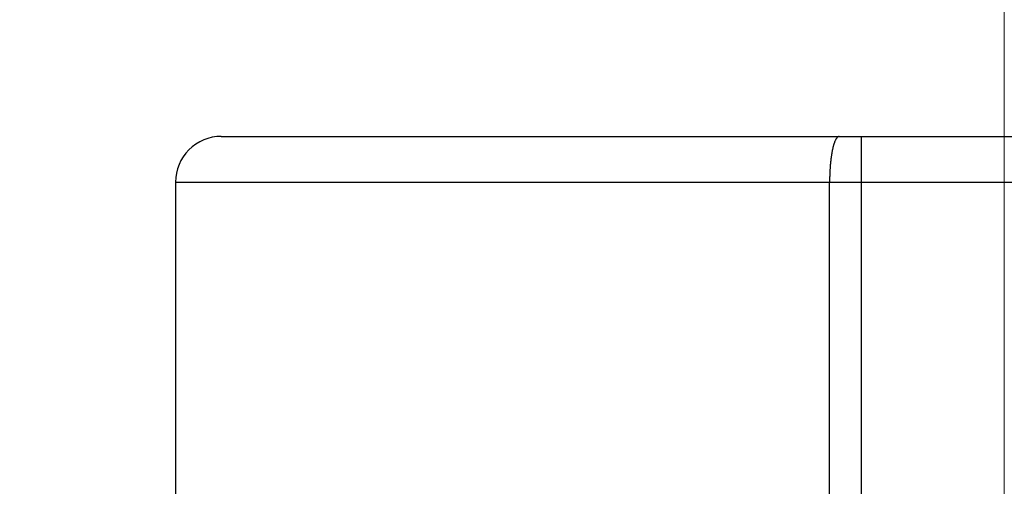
# Model space of a CAD drawing. Header units: millimetres. Extents: x 0 to 594, y 0 to 420.
# Tile 33 of 112: x 141.48 to 147.95, y 238.17 to 241.24. Entities that reach past the tile are written whole.
import ezdxf

# ---------------------------------------------------------------- set-up
doc = ezdxf.new("R2010")
doc.units = ezdxf.units.MM
doc.header["$LTSCALE"] = 0.257233
doc.linetypes.add('CENTER', pattern=[50.8, 31.75, -6.35, 6.35, -6.35])
doc.layers.add('NoLayerName_001', color=7, linetype='Continuous')
doc.layers.add('NoLayerName_003', color=7, linetype='Continuous')
doc.styles.get("Standard").update_dxf_attribs({"font": 'txt', "bigfont": 'extfont2'})
doc.dimstyles.get("Standard").update_dxf_attribs({"dimtxt": 2.5, "dimasz": 2.5, "dimexe": 1, "dimexo": 1, "dimtad": 1, "dimdec": 3, "dimzin": 0, "dimdsep": 46, "dimtxsty": 'Standard', "dimcen": 2.5, "dimadec": 3, "dimazin": 0, "dimtfac": 0.75, "dimtdec": 3, "dimtmove": 0, "dimatfit": 3, "dimfxl": 1, "dimarcsym": 0})

# ---------------------------------------------------------------- blocks, each defined once
blk = doc.blocks.new('_OPEN30')
at = {"color": 0, "linetype": 'ByBlock', "lineweight": -2}
for p, q in [((-1, 0.267949), (0, 0)), ((0, 0), (-1, -0.267949)), ((0, 0), (-1, 0))]:
    blk.add_line(p, q, dxfattribs=at)
blk = doc.blocks.new('*D42')
at = {"layer": 'Defpoints', "color": 0}
for p in [(142.8027, 240.4701), (119.1225, 223.7701), (135.4527, 223.7701)]:
    blk.add_point(p, dxfattribs=at)
at = {"layer": 'NoLayerName_001', "color": 0, "linetype": 'Continuous', "lineweight": 13}
for p, q in [((141.3885, 240.4701), (117.7083, 240.4701)), ((119.1225, 238.3488), (119.1225, 225.8915)), ((134.0385, 223.7701), (117.7083, 223.7701))]:
    blk.add_line(p, q, dxfattribs=at)
at = {"layer": 'NoLayerName_001', "color": 0, "lineweight": 13, "xscale": 2.121340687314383, "yscale": 2.121340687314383, "zscale": 2.121340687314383}
for p, rotation in [((119.1225, 240.4701), 90), ((119.1225, 223.7701), 270)]:
    blk.add_blockref('_OPEN30', p, dxfattribs=dict(at, rotation=rotation))
at = {"layer": 'NoLayerName_001', "color": 0, "lineweight": 13, "insert": (115.2334, 232.1201), "char_height": 4.949795, "attachment_point": 5, "rotation": 90}
blk.add_mtext('\\W0.8000;１７', dxfattribs=at)
blk = doc.blocks.new('*D44')
at = {"layer": 'Defpoints', "color": 0}
for p in [(135.4527, 245.9638), (135.4527, 226.5701), (160.4527, 226.5701)]:
    blk.add_point(p, dxfattribs=at)
at = {"layer": 'NoLayerName_001', "color": 0, "linetype": 'Continuous', "lineweight": 13}
for p, q in [((135.4527, 227.9844), (135.4527, 247.378)), ((160.4527, 227.9844), (160.4527, 247.378)), ((158.3314, 245.9638), (137.574, 245.9638))]:
    blk.add_line(p, q, dxfattribs=at)
at = {"layer": 'NoLayerName_001', "color": 0, "lineweight": 13, "xscale": 2.121340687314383, "yscale": 2.121340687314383, "zscale": 2.121340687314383, "rotation": 180}
blk.add_blockref('_OPEN30', (135.4527, 245.9638), dxfattribs=at)
at = {"layer": 'NoLayerName_001', "color": 0, "lineweight": 13, "xscale": 2.121340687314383, "yscale": 2.121340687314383, "zscale": 2.121340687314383}
blk.add_blockref('_OPEN30', (160.4527, 245.9638), dxfattribs=at)
at = {"layer": 'NoLayerName_001', "color": 0, "lineweight": 13, "insert": (147.9527, 249.8529), "char_height": 4.949795, "attachment_point": 5}
blk.add_mtext('\\W0.8000;25', dxfattribs=at)

msp = doc.modelspace()

# ---------------------------------------------------------------- linework, layer by layer
at = {"layer": 'NoLayerName_001', "color": 7, "linetype": 'Continuous', "lineweight": 25}
for p, q in [((142.8027, 240.4701), (153.1027, 240.4701)), ((142.5027, 240.1701), (142.5027, 237.9702))]:
    msp.add_line(p, q, dxfattribs=at)
at = {"layer": 'NoLayerName_001', "color": 8, "linetype": 'Continuous', "lineweight": 25}
for p, q in [((147.0146, 229.5587), (147.0146, 240.4701)), ((142.5027, 240.1701), (153.4027, 240.1701)), ((146.8038, 229.5539), (146.8038, 240.1701))]:
    msp.add_line(p, q, dxfattribs=at)
at = {"layer": 'NoLayerName_001', "color": 7, "linetype": 'Continuous', "lineweight": 25}
msp.add_arc((142.8027, 240.1701), 0.3, 89.99976, 180, dxfattribs=at)
at = {"layer": 'NoLayerName_001', "color": 8, "linetype": 'Continuous', "lineweight": 25}
for points, knots in [([(146.867, 240.4701), (146.8652, 240.4697), (146.8612, 240.4694), (146.8563, 240.4659), (146.8521, 240.4619), (146.8486, 240.4572), (146.8455, 240.4524), (146.8428, 240.4473), (146.8403, 240.4421), (146.838, 240.4369), (146.8359, 240.4315), (146.834, 240.4261), (146.8322, 240.4206), (146.8305, 240.4151), (146.8289, 240.4096), (146.8274, 240.404), (146.826, 240.3985), (146.8247, 240.3929), (146.8234, 240.3873), (146.8222, 240.3816), (146.821, 240.376), (146.8199, 240.3704), (146.8189, 240.3647), (146.8179, 240.3591), (146.817, 240.3534), (146.8161, 240.3477), (146.8152, 240.342), (146.8144, 240.3363), (146.8136, 240.3306), (146.8129, 240.3249), (146.8122, 240.3192), (146.8115, 240.3135), (146.8108, 240.3078), (146.8102, 240.3021), (146.8097, 240.2964), (146.8091, 240.2907), (146.8086, 240.2849), (146.8081, 240.2792), (146.8077, 240.2735), (146.8072, 240.2678), (146.807, 240.2639), (146.8068, 240.262)], [0, 0, 0, 0, 0.0057318, 0.0116722, 0.0175311, 0.0232493, 0.0289872, 0.0347483, 0.0405043, 0.0462552, 0.0520066, 0.0577603, 0.0635149, 0.0692673, 0.0750173, 0.0807658, 0.0865136, 0.0922612, 0.0980087, 0.1037562, 0.1095034, 0.1152506, 0.120998, 0.1267455, 0.1324933, 0.1382412, 0.1439892, 0.1497371, 0.1554846, 0.161232, 0.1669792, 0.1727263, 0.1784734, 0.1842204, 0.1899675, 0.1957145, 0.2014615, 0.2072085, 0.2129554, 0.2187023, 0.2244492, 0.2244492, 0.2244492, 0.2244492]), ([(146.8068, 240.262), (146.8067, 240.2601), (146.8065, 240.2563), (146.8061, 240.2506), (146.8058, 240.2448), (146.8055, 240.2391), (146.8052, 240.2333), (146.805, 240.2276), (146.8047, 240.2219), (146.8045, 240.2161), (146.8044, 240.2104), (146.8042, 240.2046), (146.8041, 240.1989), (146.804, 240.1931), (146.8039, 240.1874), (146.8038, 240.1816), (146.8038, 240.1759), (146.8038, 240.1721), (146.8038, 240.1701)], [0, 0, 0, 0, 0.00574695, 0.01149394, 0.01724097, 0.02298804, 0.02873515, 0.03448226, 0.04022938, 0.04597648, 0.05172356, 0.0574706, 0.0632176, 0.06896455, 0.07471142, 0.08045821, 0.0862049, 0.09195146, 0.09195146, 0.09195146, 0.09195146])]:
    msp.add_open_spline(points, degree=3, knots=knots, dxfattribs=at)
at = {"layer": 'NoLayerName_003', "color": 2, "linetype": 'CENTER', "lineweight": 13}
msp.add_line((147.9527, 243.4701), (147.9527, 221.7201), dxfattribs=at)

# ---------------------------------------------------------------- dimensions: what is measured, and where the dimension line sits
at = {"layer": 'NoLayerName_001', "color": 3, "linetype": 'Continuous', "lineweight": 13}
for base, p1, p2, angle, text, picture, middle in [((135.4527, 245.9638), (160.4527, 226.5701), (135.4527, 226.5701), 180, '\\W0.8000;<>', '*D44', (147.9527, 245.9638)), ((119.1225, 223.7701), (142.8027, 240.4701), (135.4527, 223.7701), 270, '\\W0.8000;１７', '*D42', (119.1225, 232.1201))]:
    dim = msp.add_linear_dim(base=base, p1=p1, p2=p2, angle=angle, text=text, dimstyle='Standard', override={"dimtxt": 4.949795, "dimasz": 2.121341, "dimexe": 1.414227, "dimexo": 1.414227, "dimgap": 1.414227, "dimzin": 8, "dimblk": 'OPEN30', "dimclrd": 0, "dimclre": 0, "dimclrt": 0, "dimtp": 0, "dimtm": 0, "dimlwd": 13, "dimlwe": 13}, dxfattribs=at)
    dim.commit()
    dim.dimension.update_dxf_attribs({"geometry": picture, "text_midpoint": middle, "dimtype": 160})

doc.saveas('drawing.dxf')
